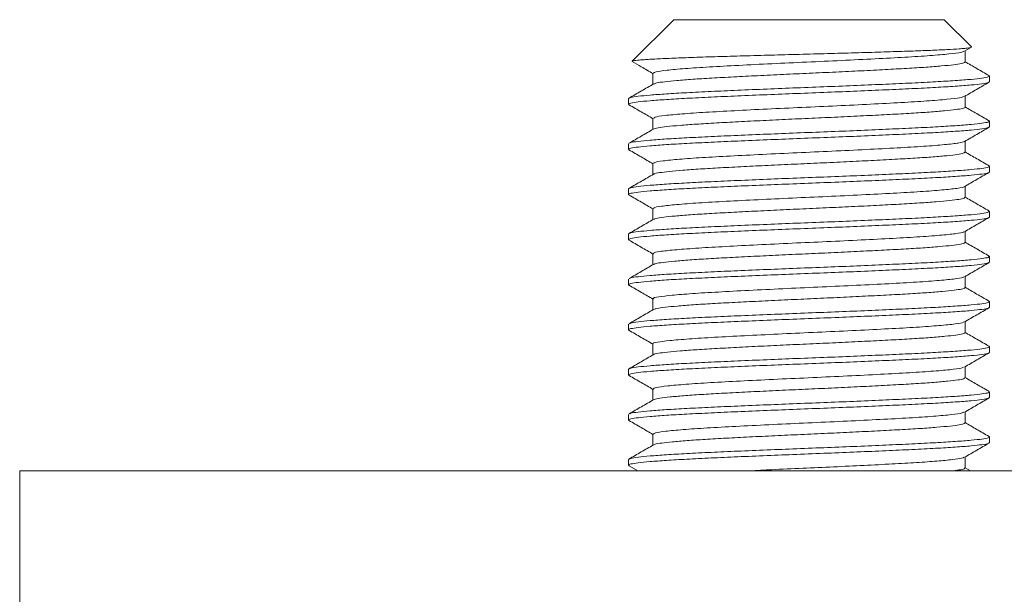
# Model space of a CAD drawing. Header units: millimetres. Extents: x 0 to 210, y 0 to 297.
# Tile 15 of 17: x 123 to 145, y 241 to 254. Entities that reach past the tile are written whole.
import ezdxf

# ---------------------------------------------------------------- set-up
doc = ezdxf.new("R2010")
doc.units = ezdxf.units.MM

msp = doc.modelspace()

# ---------------------------------------------------------------- linework, layer by layer
at = {"color": 7, "linetype": 'Continuous', "lineweight": 15}
for p, q in [((137.494, 253.67), (136.573, 252.75)), ((143.494, 253.67), (137.494, 253.67)), ((144.098, 253.067), (143.494, 253.67)), ((143.944, 252.971), (144.095, 253.059)), ((143.953, 252.733), (143.953, 252.977)), ((137.035, 252.483), (137.035, 252.239)), ((144.494, 252.295), (144.494, 252.42)), ((136.494, 251.92), (136.494, 251.795)), ((143.953, 251.733), (143.953, 251.976)), ((137.035, 251.483), (137.035, 251.239)), ((144.494, 251.295), (144.494, 251.42)), ((136.494, 250.92), (136.494, 250.795)), ((143.953, 250.733), (143.953, 250.977)), ((137.035, 250.483), (137.035, 250.239)), ((144.494, 250.295), (144.494, 250.42)), ((143.953, 249.733), (143.953, 249.976)), ((136.494, 249.92), (136.494, 249.795)), ((137.035, 249.483), (137.035, 249.239)), ((144.494, 249.295), (144.494, 249.42)), ((136.494, 248.92), (136.494, 248.795)), ((143.953, 248.733), (143.953, 248.976)), ((137.035, 248.483), (137.035, 248.239)), ((144.494, 248.295), (144.494, 248.42)), ((136.494, 247.92), (136.494, 247.795)), ((143.953, 247.733), (143.953, 247.976)), ((137.035, 247.483), (137.035, 247.239)), ((144.494, 247.295), (144.494, 247.42)), ((136.494, 246.92), (136.494, 246.795)), ((143.953, 246.733), (143.953, 246.976)), ((137.035, 246.483), (137.035, 246.239)), ((144.494, 246.295), (144.494, 246.42)), ((136.494, 245.92), (136.494, 245.795)), ((143.953, 245.733), (143.953, 245.976)), ((137.035, 245.483), (137.035, 245.239)), ((144.494, 245.295), (144.494, 245.42)), ((143.953, 244.733), (143.953, 244.976)), ((136.494, 244.92), (136.494, 244.795)), ((137.035, 244.483), (137.035, 244.239)), ((144.494, 244.295), (144.494, 244.42)), ((136.494, 243.92), (136.494, 243.795)), ((143.953, 243.733), (143.953, 243.976)), ((122.994, 243.67), (122.994, 240.67)), ((122.994, 243.67), (157.994, 243.67)), ((136.504, 243.784), (136.7, 243.67)), ((144.072, 243.67), (143.953, 243.739))]:
    msp.add_line(p, q, dxfattribs=at)
for points, knots in [([(144.098, 253.067), (144.098, 253.064), (144.099, 253.055), (144.04, 253.044), (143.934, 253.033), (143.795, 253.022), (143.61, 253.011), (143.381, 252.999), (143.122, 252.988), (142.823, 252.977), (142.491, 252.966), (142.139, 252.955), (141.761, 252.943), (141.365, 252.932), (140.957, 252.92), (140.538, 252.909), (140.118, 252.898), (139.805, 252.89), (139.497, 252.881), (139.191, 252.873), (138.893, 252.864), (138.607, 252.856), (138.333, 252.848), (138.07, 252.839), (137.824, 252.831), (137.597, 252.822), (137.389, 252.814), (137.2, 252.805), (137.034, 252.797), (136.893, 252.788), (136.776, 252.78), (136.684, 252.772), (136.622, 252.764), (136.586, 252.757), (136.569, 252.75), (136.575, 252.745), (136.577, 252.743)], [0, 0, 0, 0, 0.024689, 0.074905, 0.100493, 0.125181, 0.175366, 0.20092, 0.226043, 0.277141, 0.303177, 0.328375, 0.379603, 0.405692, 0.431249, 0.483228, 0.50971, 0.535393, 0.56125, 0.587656, 0.614251, 0.640242, 0.666413, 0.693148, 0.720075, 0.746244, 0.772591, 0.799499, 0.826601, 0.853026, 0.879634, 0.906812, 0.934184, 0.955783, 0.977479, 1, 1, 1, 1]), ([(143.926, 252.971), (143.911, 252.963), (143.875, 252.942), (143.618, 252.911), (143.198, 252.874), (142.635, 252.838), (141.966, 252.803), (141.222, 252.766), (140.441, 252.731), (139.662, 252.695), (138.926, 252.658), (138.269, 252.623), (137.724, 252.587), (137.323, 252.55), (137.076, 252.517), (137.054, 252.494), (137.044, 252.483)], [0, 0, 0, 0, 0.052695, 0.125571, 0.199522, 0.273005, 0.346057, 0.420067, 0.493221, 0.56659, 0.640573, 0.713495, 0.787152, 0.86102, 0.933862, 1, 1, 1, 1]), ([(136.577, 252.742), (136.643, 252.704), (136.796, 252.615), (136.948, 252.527), (137.035, 252.476)], [0, 0, 0, 0, 0.431555, 1, 1, 1, 1]), ([(143.943, 252.733), (143.946, 252.73), (143.959, 252.719), (143.884, 252.698), (143.715, 252.672), (143.449, 252.645), (143.098, 252.617), (142.676, 252.591), (142.188, 252.565), (141.657, 252.537), (141.087, 252.51), (140.506, 252.483), (139.919, 252.457), (139.354, 252.43), (138.816, 252.402), (138.331, 252.376), (137.903, 252.349), (137.551, 252.322), (137.283, 252.295), (137.11, 252.271), (137.072, 252.254), (137.056, 252.247)], [0, 0, 0, 0, 0.015163, 0.07124, 0.125741, 0.181822, 0.236319, 0.292396, 0.346895, 0.402975, 0.457472, 0.51355, 0.568047, 0.624125, 0.678622, 0.734699, 0.789197, 0.845274, 0.899773, 0.955853, 1, 1, 1, 1]), ([(144.484, 252.432), (144.394, 252.484), (144.217, 252.587), (144.04, 252.689), (143.953, 252.739)], [0, 0, 0, 0, 0.5101443, 1, 1, 1, 1]), ([(136.494, 251.92), (136.504, 251.929), (136.525, 251.947), (136.692, 251.973), (136.957, 251.999), (137.32, 252.026), (137.778, 252.053), (138.311, 252.079), (138.912, 252.106), (139.553, 252.133), (140.226, 252.16), (140.9, 252.186), (141.569, 252.213), (142.202, 252.241), (142.791, 252.267), (143.31, 252.294), (143.754, 252.321), (144.101, 252.348), (144.35, 252.375), (144.468, 252.399), (144.507, 252.418), (144.481, 252.428), (144.471, 252.432)], [0, 0, 0, 0, 0.050739, 0.102885, 0.153624, 0.205771, 0.257594, 0.31092, 0.362743, 0.416069, 0.467894, 0.521221, 0.573044, 0.62637, 0.678195, 0.731523, 0.783346, 0.836672, 0.888497, 0.941826, 0.978425, 1, 1, 1, 1]), ([(136.511, 251.783), (136.504, 251.787), (136.48, 251.8), (136.532, 251.822), (136.69, 251.848), (136.958, 251.874), (137.32, 251.901), (137.778, 251.928), (138.311, 251.954), (138.912, 251.981), (139.553, 252.008), (140.226, 252.035), (140.9, 252.061), (141.569, 252.088), (142.202, 252.116), (142.791, 252.142), (143.31, 252.169), (143.754, 252.196), (144.101, 252.223), (144.347, 252.25), (144.475, 252.274), (144.489, 252.289), (144.494, 252.295)], [0, 0, 0, 0, 0.02317, 0.073826, 0.125888, 0.176544, 0.228606, 0.280344, 0.333584, 0.385322, 0.438561, 0.490301, 0.543541, 0.59528, 0.648519, 0.700259, 0.753501, 0.805239, 0.858477, 0.910218, 0.96346, 1, 1, 1, 1]), ([(137.048, 252.247), (136.958, 252.195), (136.777, 252.09), (136.596, 251.985), (136.506, 251.933)], [0, 0, 0, 0, 0.499924, 1, 1, 1, 1]), ([(143.94, 251.969), (144.03, 252.021), (144.211, 252.126), (144.392, 252.231), (144.483, 252.283)], [0, 0, 0, 0, 0.499918, 1, 1, 1, 1]), ([(143.925, 251.969), (143.903, 251.96), (143.852, 251.938), (143.569, 251.906), (143.129, 251.869), (142.55, 251.833), (141.868, 251.798), (141.117, 251.761), (140.334, 251.726), (139.558, 251.69), (138.831, 251.653), (138.188, 251.619), (137.66, 251.582), (137.281, 251.546), (137.063, 251.514), (137.055, 251.492), (137.051, 251.483)], [0, 0, 0, 0, 0.05832, 0.131618, 0.205949, 0.279554, 0.353127, 0.427462, 0.500778, 0.574671, 0.648922, 0.722103, 0.796231, 0.870313, 0.943512, 1, 1, 1, 1]), ([(136.505, 251.783), (136.596, 251.731), (136.772, 251.629), (136.949, 251.526), (137.035, 251.476)], [0, 0, 0, 0, 0.511738, 1, 1, 1, 1]), ([(143.949, 251.733), (143.95, 251.732), (143.966, 251.723), (143.905, 251.703), (143.76, 251.678), (143.51, 251.651), (143.179, 251.623), (142.768, 251.596), (142.297, 251.57), (141.769, 251.543), (141.21, 251.516), (140.626, 251.489), (140.043, 251.463), (139.468, 251.435), (138.927, 251.408), (138.426, 251.382), (137.988, 251.355), (137.618, 251.328), (137.33, 251.3), (137.14, 251.274), (137.048, 251.256), (137.048, 251.246), (137.048, 251.245)], [0, 0, 0, 0, 0.0044515, 0.0587294, 0.1145813, 0.1688595, 0.2247118, 0.2789912, 0.3348448, 0.3891229, 0.4449749, 0.4992557, 0.5551109, 0.6093888, 0.6652405, 0.719522, 0.7753778, 0.8296556, 0.8855072, 0.9397886, 0.9956443, 1, 1, 1, 1]), ([(144.484, 251.432), (144.393, 251.484), (144.216, 251.587), (144.039, 251.689), (143.953, 251.739)], [0, 0, 0, 0, 0.511401, 1, 1, 1, 1]), ([(136.509, 250.785), (136.503, 250.789), (136.48, 250.801), (136.533, 250.822), (136.69, 250.848), (136.958, 250.874), (137.32, 250.901), (137.778, 250.928), (138.311, 250.954), (138.912, 250.981), (139.553, 251.008), (140.226, 251.035), (140.9, 251.061), (141.569, 251.088), (142.202, 251.116), (142.791, 251.142), (143.31, 251.169), (143.754, 251.196), (144.101, 251.223), (144.347, 251.25), (144.475, 251.274), (144.489, 251.289), (144.494, 251.295)], [0, 0, 0, 0, 0.020119, 0.070934, 0.123158, 0.173972, 0.226196, 0.278097, 0.331502, 0.383402, 0.436807, 0.488709, 0.542116, 0.594016, 0.647421, 0.699323, 0.752731, 0.80463, 0.858035, 0.909938, 0.963346, 1, 1, 1, 1]), ([(136.515, 250.931), (136.522, 250.936), (136.542, 250.95), (136.694, 250.973), (136.957, 250.999), (137.32, 251.026), (137.778, 251.053), (138.311, 251.079), (138.912, 251.106), (139.553, 251.133), (140.226, 251.16), (140.9, 251.186), (141.569, 251.213), (142.202, 251.241), (142.791, 251.267), (143.31, 251.294), (143.754, 251.321), (144.101, 251.348), (144.35, 251.375), (144.468, 251.399), (144.507, 251.418), (144.481, 251.428), (144.471, 251.432)], [0, 0, 0, 0, 0.031408, 0.084587, 0.136331, 0.189509, 0.242359, 0.29674, 0.349589, 0.403971, 0.456821, 0.511204, 0.564053, 0.618434, 0.671285, 0.725669, 0.778518, 0.832899, 0.885751, 0.940135, 0.977459, 1, 1, 1, 1]), ([(143.944, 250.971), (144.034, 251.024), (144.215, 251.128), (144.396, 251.233), (144.486, 251.285)], [0, 0, 0, 0, 0.499934, 1, 1, 1, 1]), ([(137.045, 251.245), (136.955, 251.193), (136.774, 251.088), (136.593, 250.983), (136.502, 250.931)], [0, 0, 0, 0, 0.49992, 1, 1, 1, 1]), ([(143.943, 250.971), (143.908, 250.959), (143.839, 250.936), (143.519, 250.901), (143.058, 250.864), (142.463, 250.829), (141.769, 250.793), (141.011, 250.756), (140.227, 250.721), (139.456, 250.685), (138.738, 250.648), (138.108, 250.614), (137.598, 250.577), (137.242, 250.541), (137.051, 250.51), (137.055, 250.491), (137.056, 250.483)], [0, 0, 0, 0, 0.072601, 0.145702, 0.219687, 0.292737, 0.366167, 0.440101, 0.51296, 0.586655, 0.660451, 0.733272, 0.807148, 0.880721, 0.953657, 1, 1, 1, 1]), ([(136.502, 250.785), (136.593, 250.733), (136.77, 250.63), (136.948, 250.527), (137.035, 250.476)], [0, 0, 0, 0, 0.509346, 1, 1, 1, 1]), ([(143.947, 250.733), (143.942, 250.725), (143.932, 250.708), (143.796, 250.683), (143.571, 250.656), (143.254, 250.629), (142.862, 250.602), (142.398, 250.576), (141.885, 250.549), (141.327, 250.521), (140.751, 250.494), (140.162, 250.468), (139.588, 250.441), (139.035, 250.414), (138.528, 250.387), (138.072, 250.361), (137.69, 250.334), (137.382, 250.306), (137.173, 250.28), (137.064, 250.26), (137.058, 250.249), (137.057, 250.247)], [0, 0, 0, 0, 0.0482267, 0.1026905, 0.158734, 0.2131942, 0.2692334, 0.3236972, 0.3797407, 0.4342009, 0.4902403, 0.5447033, 0.6007459, 0.6552064, 0.711246, 0.7657075, 0.8217485, 0.8762089, 0.9322486, 0.9867091, 1, 1, 1, 1]), ([(144.486, 250.431), (144.396, 250.483), (144.218, 250.586), (144.04, 250.689), (143.953, 250.739)], [0, 0, 0, 0, 0.508761, 1, 1, 1, 1]), ([(136.494, 249.92), (136.504, 249.929), (136.525, 249.947), (136.692, 249.973), (136.957, 249.999), (137.32, 250.026), (137.778, 250.053), (138.311, 250.079), (138.912, 250.106), (139.553, 250.133), (140.226, 250.16), (140.9, 250.186), (141.569, 250.213), (142.202, 250.241), (142.791, 250.267), (143.31, 250.294), (143.754, 250.321), (144.101, 250.348), (144.35, 250.375), (144.467, 250.399), (144.507, 250.418), (144.482, 250.427), (144.473, 250.431)], [0, 0, 0, 0, 0.050831, 0.103072, 0.153903, 0.206144, 0.258062, 0.311484, 0.363401, 0.416824, 0.468743, 0.522167, 0.574084, 0.627506, 0.679425, 0.73285, 0.784767, 0.838189, 0.890109, 0.943534, 0.9802, 1, 1, 1, 1]), ([(136.512, 249.783), (136.504, 249.787), (136.479, 249.8), (136.532, 249.822), (136.691, 249.848), (136.958, 249.874), (137.32, 249.901), (137.778, 249.928), (138.311, 249.954), (138.912, 249.981), (139.553, 250.008), (140.226, 250.035), (140.9, 250.061), (141.569, 250.088), (142.202, 250.116), (142.791, 250.142), (143.31, 250.169), (143.754, 250.196), (144.101, 250.223), (144.347, 250.25), (144.475, 250.274), (144.489, 250.289), (144.494, 250.295)], [0, 0, 0, 0, 0.023819, 0.074442, 0.126468, 0.177091, 0.229118, 0.280822, 0.334026, 0.38573, 0.438934, 0.490639, 0.543845, 0.595549, 0.648752, 0.700458, 0.753664, 0.805368, 0.858571, 0.910278, 0.963484, 1, 1, 1, 1]), ([(137.048, 250.247), (136.957, 250.194), (136.777, 250.09), (136.596, 249.985), (136.505, 249.933)], [0, 0, 0, 0, 0.499931, 1, 1, 1, 1]), ([(143.941, 249.969), (144.031, 250.022), (144.212, 250.127), (144.393, 250.232), (144.484, 250.284)], [0, 0, 0, 0, 0.4998881, 1, 1, 1, 1]), ([(143.935, 249.969), (143.935, 249.969), (143.941, 249.956), (143.787, 249.931), (143.47, 249.896), (142.983, 249.859), (142.374, 249.824), (141.669, 249.788), (140.905, 249.751), (140.12, 249.717), (139.354, 249.68), (138.646, 249.644), (138.031, 249.609), (137.54, 249.572), (137.207, 249.536), (137.04, 249.507), (137.053, 249.489), (137.058, 249.483)], [0, 0, 0, 0, 0.0053686, 0.0788041, 0.1523971, 0.2266413, 0.2998303, 0.3737199, 0.4478573, 0.5209525, 0.5950542, 0.6689985, 0.7421533, 0.8163812, 0.8900476, 0.9634149, 1, 1, 1, 1]), ([(136.506, 249.783), (136.596, 249.731), (136.773, 249.629), (136.949, 249.526), (137.035, 249.476)], [0, 0, 0, 0, 0.51251, 1, 1, 1, 1]), ([(144.483, 249.433), (144.392, 249.485), (144.216, 249.587), (144.039, 249.69), (143.953, 249.739)], [0, 0, 0, 0, 0.512247, 1, 1, 1, 1]), ([(143.942, 249.733), (143.942, 249.727), (143.943, 249.712), (143.832, 249.688), (143.625, 249.662), (143.328, 249.635), (142.948, 249.607), (142.502, 249.581), (141.994, 249.554), (141.448, 249.527), (140.871, 249.5), (140.287, 249.474), (139.705, 249.447), (139.15, 249.419), (138.628, 249.392), (138.164, 249.367), (137.762, 249.339), (137.44, 249.312), (137.208, 249.285), (137.078, 249.264), (137.063, 249.25), (137.058, 249.246)], [0, 0, 0, 0, 0.035925, 0.091831, 0.146163, 0.20207, 0.256401, 0.312307, 0.366638, 0.422544, 0.476875, 0.532782, 0.587113, 0.643019, 0.697352, 0.75326, 0.807591, 0.863497, 0.91783, 0.97374, 1, 1, 1, 1]), ([(136.516, 248.931), (136.523, 248.936), (136.543, 248.951), (136.694, 248.973), (136.957, 248.999), (137.32, 249.026), (137.778, 249.053), (138.311, 249.079), (138.912, 249.106), (139.553, 249.133), (140.226, 249.16), (140.9, 249.186), (141.569, 249.213), (142.202, 249.241), (142.791, 249.267), (143.31, 249.294), (143.754, 249.321), (144.101, 249.348), (144.35, 249.375), (144.468, 249.399), (144.507, 249.418), (144.48, 249.429), (144.47, 249.433)], [0, 0, 0, 0, 0.0303266, 0.0834892, 0.1352169, 0.1883796, 0.2412127, 0.2955779, 0.3484109, 0.4027759, 0.4556101, 0.5099767, 0.5628095, 0.6171743, 0.6700094, 0.7243768, 0.7772095, 0.8315741, 0.8844094, 0.9387771, 0.9760902, 1, 1, 1, 1]), ([(136.509, 248.785), (136.502, 248.789), (136.48, 248.801), (136.533, 248.822), (136.69, 248.848), (136.958, 248.874), (137.32, 248.901), (137.778, 248.928), (138.311, 248.954), (138.912, 248.981), (139.553, 249.008), (140.226, 249.035), (140.9, 249.061), (141.569, 249.088), (142.202, 249.116), (142.791, 249.142), (143.31, 249.169), (143.754, 249.196), (144.101, 249.223), (144.347, 249.25), (144.475, 249.274), (144.489, 249.289), (144.494, 249.295)], [0, 0, 0, 0, 0.019445, 0.070294, 0.122554, 0.173404, 0.225664, 0.2776, 0.331042, 0.382978, 0.43642, 0.488357, 0.541801, 0.593736, 0.647178, 0.699116, 0.75256, 0.804496, 0.857938, 0.909876, 0.96332, 1, 1, 1, 1]), ([(137.046, 249.246), (136.955, 249.193), (136.775, 249.088), (136.594, 248.984), (136.503, 248.931)], [0, 0, 0, 0, 0.499916, 1, 1, 1, 1]), ([(143.942, 248.97), (144.033, 249.023), (144.214, 249.128), (144.394, 249.232), (144.485, 249.285)], [0, 0, 0, 0, 0.499938, 1, 1, 1, 1]), ([(143.926, 248.97), (143.926, 248.968), (143.927, 248.953), (143.754, 248.927), (143.412, 248.891), (142.907, 248.854), (142.283, 248.819), (141.568, 248.783), (140.799, 248.746), (140.014, 248.712), (139.254, 248.675), (138.556, 248.639), (137.957, 248.604), (137.484, 248.567), (137.175, 248.532), (137.029, 248.504), (137.05, 248.487), (137.056, 248.483)], [0, 0, 0, 0, 0.017549, 0.090652, 0.164285, 0.238311, 0.311265, 0.385141, 0.459006, 0.531964, 0.605996, 0.679614, 0.752729, 0.826833, 0.900125, 0.973544, 1, 1, 1, 1]), ([(136.502, 248.785), (136.592, 248.733), (136.77, 248.63), (136.948, 248.527), (137.035, 248.476)], [0, 0, 0, 0, 0.5087, 1, 1, 1, 1]), ([(143.94, 248.733), (143.943, 248.729), (143.952, 248.716), (143.862, 248.694), (143.678, 248.668), (143.396, 248.64), (143.035, 248.613), (142.598, 248.586), (142.106, 248.56), (141.563, 248.533), (140.995, 248.505), (140.407, 248.479), (139.827, 248.453), (139.261, 248.425), (138.735, 248.398), (138.254, 248.372), (137.841, 248.345), (137.5, 248.317), (137.249, 248.291), (137.095, 248.267), (137.068, 248.252), (137.057, 248.246)], [0, 0, 0, 0, 0.0253276, 0.0796785, 0.1356058, 0.1899547, 0.2458796, 0.3002317, 0.3561602, 0.410509, 0.4664336, 0.5207861, 0.576715, 0.6310637, 0.6869884, 0.7413404, 0.7972689, 0.8516178, 0.9075427, 0.9618936, 1, 1, 1, 1]), ([(144.486, 248.43), (144.396, 248.483), (144.218, 248.586), (144.04, 248.689), (143.953, 248.739)], [0, 0, 0, 0, 0.508576, 1, 1, 1, 1]), ([(136.517, 247.932), (136.524, 247.937), (136.543, 247.951), (136.694, 247.973), (136.957, 247.999), (137.32, 248.026), (137.778, 248.053), (138.311, 248.079), (138.912, 248.106), (139.553, 248.133), (140.226, 248.16), (140.9, 248.186), (141.569, 248.213), (142.202, 248.241), (142.791, 248.267), (143.31, 248.294), (143.754, 248.321), (144.101, 248.348), (144.35, 248.375), (144.467, 248.399), (144.507, 248.418), (144.482, 248.427), (144.474, 248.43)], [0, 0, 0, 0, 0.029462, 0.082903, 0.134902, 0.188343, 0.241453, 0.296103, 0.349213, 0.403862, 0.456973, 0.511625, 0.564734, 0.619384, 0.672496, 0.727148, 0.780258, 0.834907, 0.888019, 0.942672, 0.980181, 1, 1, 1, 1]), ([(136.512, 247.783), (136.504, 247.787), (136.479, 247.8), (136.532, 247.822), (136.691, 247.848), (136.958, 247.874), (137.32, 247.901), (137.778, 247.928), (138.311, 247.954), (138.912, 247.981), (139.553, 248.008), (140.226, 248.035), (140.9, 248.061), (141.569, 248.088), (142.202, 248.116), (142.791, 248.142), (143.31, 248.169), (143.754, 248.196), (144.101, 248.223), (144.347, 248.25), (144.475, 248.274), (144.489, 248.289), (144.494, 248.295)], [0, 0, 0, 0, 0.0236362, 0.0742683, 0.1263049, 0.176937, 0.2289737, 0.2806877, 0.3339014, 0.3856153, 0.4388289, 0.4905441, 0.5437591, 0.5954729, 0.6486862, 0.7004022, 0.7536181, 0.8053317, 0.8585448, 0.9102611, 0.9634773, 1, 1, 1, 1]), ([(137.046, 248.246), (136.956, 248.194), (136.775, 248.089), (136.594, 247.984), (136.504, 247.932)], [0, 0, 0, 0, 0.499939, 1, 1, 1, 1]), ([(143.942, 247.97), (144.032, 248.022), (144.213, 248.127), (144.394, 248.232), (144.485, 248.284)], [0, 0, 0, 0, 0.499915, 1, 1, 1, 1]), ([(136.506, 247.783), (136.596, 247.731), (136.773, 247.629), (136.949, 247.526), (137.035, 247.476)], [0, 0, 0, 0, 0.512459, 1, 1, 1, 1]), ([(143.921, 247.97), (143.919, 247.966), (143.911, 247.949), (143.717, 247.922), (143.351, 247.886), (142.828, 247.849), (142.19, 247.814), (141.466, 247.778), (140.692, 247.742), (139.908, 247.707), (139.154, 247.67), (138.468, 247.634), (137.885, 247.599), (137.431, 247.562), (137.146, 247.527), (137.02, 247.5), (137.046, 247.486), (137.051, 247.483)], [0, 0, 0, 0, 0.026746, 0.0998028, 0.1736668, 0.2476673, 0.3206724, 0.3947248, 0.4685092, 0.5416157, 0.6157704, 0.6892544, 0.7626149, 0.8367851, 0.9099648, 0.9836516, 1, 1, 1, 1]), ([(143.944, 247.733), (143.947, 247.731), (143.961, 247.72), (143.889, 247.699), (143.725, 247.673), (143.463, 247.646), (143.115, 247.619), (142.697, 247.592), (142.211, 247.566), (141.682, 247.539), (141.113, 247.511), (140.532, 247.485), (139.945, 247.458), (139.379, 247.431), (138.839, 247.403), (138.351, 247.378), (137.92, 247.351), (137.565, 247.323), (137.293, 247.296), (137.112, 247.271), (137.07, 247.254), (137.051, 247.246)], [0, 0, 0, 0, 0.013045, 0.06899, 0.123361, 0.17931, 0.233678, 0.289623, 0.343993, 0.39994, 0.454309, 0.510253, 0.564622, 0.620568, 0.674936, 0.73088, 0.785249, 0.841194, 0.895563, 0.95151, 1, 1, 1, 1]), ([(144.482, 247.433), (144.392, 247.485), (144.215, 247.587), (144.039, 247.69), (143.953, 247.739)], [0, 0, 0, 0, 0.512581, 1, 1, 1, 1]), ([(136.517, 246.932), (136.524, 246.937), (136.543, 246.951), (136.694, 246.973), (136.957, 246.999), (137.32, 247.026), (137.778, 247.053), (138.311, 247.079), (138.912, 247.106), (139.553, 247.133), (140.226, 247.16), (140.9, 247.186), (141.569, 247.213), (142.202, 247.241), (142.791, 247.267), (143.31, 247.294), (143.754, 247.321), (144.101, 247.348), (144.35, 247.375), (144.468, 247.399), (144.507, 247.418), (144.48, 247.429), (144.469, 247.433)], [0, 0, 0, 0, 0.029306, 0.082498, 0.134255, 0.187447, 0.24031, 0.294705, 0.347568, 0.401963, 0.454827, 0.509223, 0.562086, 0.616481, 0.669345, 0.723743, 0.776605, 0.831, 0.883865, 0.938263, 0.975597, 1, 1, 1, 1]), ([(136.509, 246.785), (136.502, 246.789), (136.48, 246.801), (136.533, 246.822), (136.69, 246.848), (136.958, 246.874), (137.32, 246.901), (137.778, 246.928), (138.311, 246.954), (138.912, 246.981), (139.553, 247.008), (140.226, 247.035), (140.9, 247.061), (141.569, 247.088), (142.202, 247.116), (142.791, 247.142), (143.31, 247.169), (143.754, 247.196), (144.101, 247.223), (144.347, 247.25), (144.475, 247.274), (144.489, 247.289), (144.494, 247.295)], [0, 0, 0, 0, 0.01945, 0.070299, 0.122559, 0.173408, 0.225668, 0.277604, 0.331046, 0.382981, 0.436423, 0.48836, 0.541803, 0.593739, 0.64718, 0.699118, 0.752562, 0.804497, 0.857938, 0.909876, 0.963321, 1, 1, 1, 1]), ([(137.047, 247.246), (136.956, 247.194), (136.775, 247.089), (136.594, 246.984), (136.504, 246.932)], [0, 0, 0, 0, 0.499921, 1, 1, 1, 1]), ([(143.941, 246.969), (144.031, 247.022), (144.212, 247.127), (144.393, 247.231), (144.483, 247.284)], [0, 0, 0, 0, 0.499934, 1, 1, 1, 1]), ([(143.919, 246.97), (143.913, 246.964), (143.894, 246.946), (143.677, 246.917), (143.288, 246.881), (142.747, 246.844), (142.095, 246.81), (141.362, 246.773), (140.585, 246.737), (139.803, 246.702), (139.056, 246.665), (138.382, 246.63), (137.815, 246.594), (137.38, 246.557), (137.121, 246.522), (137.011, 246.497), (137.04, 246.484), (137.042, 246.483)], [0, 0, 0, 0, 0.0356896, 0.1087833, 0.1828658, 0.256827, 0.3299666, 0.404183, 0.4778738, 0.5512124, 0.6254759, 0.6988378, 0.7725025, 0.8467261, 0.9198763, 0.9938184, 1, 1, 1, 1]), ([(136.502, 246.785), (136.592, 246.733), (136.77, 246.63), (136.948, 246.527), (137.035, 246.477)], [0, 0, 0, 0, 0.508565, 1, 1, 1, 1]), ([(143.951, 246.733), (143.951, 246.733), (143.968, 246.723), (143.909, 246.705), (143.769, 246.679), (143.523, 246.652), (143.196, 246.625), (142.788, 246.597), (142.319, 246.571), (141.794, 246.544), (141.236, 246.517), (140.652, 246.49), (140.069, 246.464), (139.493, 246.437), (138.95, 246.409), (138.447, 246.383), (138.006, 246.356), (137.632, 246.329), (137.341, 246.302), (137.146, 246.276), (137.051, 246.256), (137.05, 246.246), (137.05, 246.245)], [0, 0, 0, 0, 0.002264, 0.056511, 0.112331, 0.166579, 0.222399, 0.276648, 0.332469, 0.386716, 0.442537, 0.496787, 0.55261, 0.606857, 0.662677, 0.716927, 0.772752, 0.826998, 0.882818, 0.937069, 0.992893, 1, 1, 1, 1]), ([(144.486, 246.431), (144.396, 246.483), (144.218, 246.586), (144.04, 246.689), (143.953, 246.739)], [0, 0, 0, 0, 0.509037, 1, 1, 1, 1]), ([(136.511, 245.784), (136.504, 245.788), (136.48, 245.8), (136.532, 245.822), (136.69, 245.848), (136.958, 245.874), (137.32, 245.901), (137.778, 245.928), (138.311, 245.954), (138.912, 245.981), (139.553, 246.008), (140.226, 246.035), (140.9, 246.061), (141.569, 246.088), (142.202, 246.116), (142.791, 246.142), (143.31, 246.169), (143.754, 246.196), (144.101, 246.223), (144.347, 246.25), (144.475, 246.274), (144.489, 246.289), (144.494, 246.295)], [0, 0, 0, 0, 0.022835, 0.0735086, 0.1255879, 0.1762616, 0.2283409, 0.2800974, 0.3333548, 0.3851112, 0.4383684, 0.490126, 0.5433847, 0.5951409, 0.6483979, 0.7001563, 0.7534159, 0.805172, 0.8584288, 0.9101875, 0.9634473, 1, 1, 1, 1]), ([(136.494, 245.92), (136.504, 245.929), (136.525, 245.947), (136.692, 245.973), (136.957, 245.999), (137.32, 246.026), (137.778, 246.053), (138.311, 246.079), (138.912, 246.106), (139.553, 246.133), (140.226, 246.16), (140.9, 246.186), (141.569, 246.213), (142.202, 246.241), (142.791, 246.267), (143.31, 246.294), (143.754, 246.321), (144.101, 246.348), (144.35, 246.375), (144.467, 246.399), (144.507, 246.418), (144.482, 246.427), (144.473, 246.431)], [0, 0, 0, 0, 0.05083, 0.103071, 0.153901, 0.206141, 0.258058, 0.31148, 0.363396, 0.416818, 0.468736, 0.522159, 0.574075, 0.627497, 0.679415, 0.732839, 0.784755, 0.838177, 0.890095, 0.94352, 0.980186, 1, 1, 1, 1]), ([(137.045, 246.245), (136.954, 246.193), (136.774, 246.088), (136.593, 245.983), (136.502, 245.931)], [0, 0, 0, 0, 0.499936, 1, 1, 1, 1]), ([(143.943, 245.971), (144.033, 246.023), (144.214, 246.128), (144.395, 246.233), (144.486, 246.285)], [0, 0, 0, 0, 0.499918, 1, 1, 1, 1]), ([(143.923, 245.971), (143.911, 245.963), (143.88, 245.943), (143.633, 245.912), (143.222, 245.876), (142.665, 245.84), (142, 245.805), (141.259, 245.768), (140.478, 245.732), (139.698, 245.697), (138.96, 245.66), (138.298, 245.625), (137.747, 245.589), (137.339, 245.552), (137.081, 245.518), (137.053, 245.495), (137.04, 245.483)], [0, 0, 0, 0, 0.048062, 0.120996, 0.195001, 0.268628, 0.341706, 0.41579, 0.489095, 0.562467, 0.636542, 0.709581, 0.78326, 0.857241, 0.930166, 1, 1, 1, 1]), ([(136.505, 245.784), (136.595, 245.731), (136.772, 245.629), (136.949, 245.526), (137.035, 245.476)], [0, 0, 0, 0, 0.511776, 1, 1, 1, 1]), ([(143.945, 245.733), (143.942, 245.725), (143.934, 245.709), (143.804, 245.684), (143.583, 245.658), (143.27, 245.63), (142.881, 245.603), (142.42, 245.577), (141.909, 245.55), (141.353, 245.522), (140.777, 245.495), (140.188, 245.469), (139.614, 245.442), (139.059, 245.415), (138.549, 245.388), (138.091, 245.362), (137.705, 245.335), (137.394, 245.307), (137.18, 245.281), (137.068, 245.261), (137.06, 245.249), (137.058, 245.247)], [0, 0, 0, 0, 0.0457987, 0.1002681, 0.1563174, 0.2107832, 0.2668283, 0.3212979, 0.3773473, 0.4318132, 0.4878584, 0.5423273, 0.598376, 0.6528421, 0.7088875, 0.763355, 0.8194021, 0.8738683, 0.9299138, 0.98438, 1, 1, 1, 1]), ([(144.483, 245.433), (144.392, 245.485), (144.215, 245.587), (144.039, 245.69), (143.953, 245.739)], [0, 0, 0, 0, 0.512152, 1, 1, 1, 1]), ([(136.518, 244.933), (136.525, 244.937), (136.544, 244.951), (136.694, 244.973), (136.957, 244.999), (137.32, 245.026), (137.778, 245.053), (138.311, 245.079), (138.912, 245.106), (139.553, 245.133), (140.226, 245.16), (140.9, 245.186), (141.569, 245.213), (142.202, 245.241), (142.791, 245.267), (143.31, 245.294), (143.754, 245.321), (144.101, 245.348), (144.35, 245.375), (144.468, 245.399), (144.507, 245.418), (144.48, 245.429), (144.469, 245.433)], [0, 0, 0, 0, 0.0280485, 0.0813267, 0.1331669, 0.1864451, 0.239393, 0.2938765, 0.3468242, 0.4013074, 0.4542566, 0.5087413, 0.5616889, 0.6161719, 0.6691218, 0.7236075, 0.776555, 0.8310377, 0.8839879, 0.9384738, 0.975868, 1, 1, 1, 1]), ([(136.51, 244.785), (136.503, 244.788), (136.48, 244.801), (136.533, 244.822), (136.69, 244.848), (136.958, 244.874), (137.32, 244.901), (137.778, 244.928), (138.311, 244.954), (138.912, 244.981), (139.553, 245.008), (140.226, 245.035), (140.9, 245.061), (141.569, 245.088), (142.202, 245.116), (142.791, 245.142), (143.31, 245.169), (143.754, 245.196), (144.101, 245.223), (144.347, 245.25), (144.475, 245.274), (144.489, 245.289), (144.494, 245.295)], [0, 0, 0, 0, 0.02075, 0.071531, 0.123722, 0.174504, 0.226694, 0.278561, 0.331932, 0.383799, 0.43717, 0.489038, 0.54241, 0.594277, 0.647648, 0.699516, 0.75289, 0.804756, 0.858127, 0.909996, 0.963369, 1, 1, 1, 1]), ([(137.048, 245.247), (136.958, 245.194), (136.777, 245.09), (136.596, 244.985), (136.505, 244.933)], [0, 0, 0, 0, 0.499917, 1, 1, 1, 1]), ([(143.94, 244.969), (144.03, 245.021), (144.211, 245.126), (144.392, 245.231), (144.482, 245.283)], [0, 0, 0, 0, 0.4999264, 1, 1, 1, 1]), ([(143.923, 244.969), (143.904, 244.96), (143.859, 244.939), (143.586, 244.907), (143.154, 244.87), (142.58, 244.835), (141.902, 244.8), (141.154, 244.763), (140.371, 244.728), (139.595, 244.692), (138.864, 244.655), (138.216, 244.62), (137.682, 244.584), (137.296, 244.547), (137.067, 244.515), (137.055, 244.493), (137.049, 244.483)], [0, 0, 0, 0, 0.054742, 0.12801, 0.202339, 0.276031, 0.34954, 0.423892, 0.49727, 0.571109, 0.645397, 0.718606, 0.792699, 0.866837, 0.940028, 1, 1, 1, 1]), ([(136.503, 244.785), (136.593, 244.732), (136.771, 244.63), (136.948, 244.527), (137.035, 244.476)], [0, 0, 0, 0, 0.509505, 1, 1, 1, 1]), ([(143.941, 244.733), (143.942, 244.727), (143.945, 244.713), (143.839, 244.689), (143.637, 244.663), (143.343, 244.636), (142.967, 244.608), (142.523, 244.582), (142.018, 244.556), (141.474, 244.528), (140.897, 244.501), (140.314, 244.475), (139.73, 244.448), (139.174, 244.421), (138.65, 244.393), (138.183, 244.368), (137.778, 244.34), (137.453, 244.313), (137.216, 244.286), (137.08, 244.264), (137.062, 244.25), (137.056, 244.245)], [0, 0, 0, 0, 0.033176, 0.08898, 0.143213, 0.199019, 0.253251, 0.309055, 0.363286, 0.41909, 0.473322, 0.529126, 0.583357, 0.639161, 0.693395, 0.749201, 0.803432, 0.859236, 0.913471, 0.969278, 1, 1, 1, 1]), ([(144.485, 244.431), (144.395, 244.484), (144.217, 244.586), (144.04, 244.689), (143.953, 244.739)], [0, 0, 0, 0, 0.509907, 1, 1, 1, 1]), ([(136.51, 243.784), (136.503, 243.788), (136.48, 243.8), (136.532, 243.822), (136.69, 243.848), (136.958, 243.874), (137.32, 243.901), (137.778, 243.928), (138.311, 243.954), (138.912, 243.981), (139.553, 244.008), (140.226, 244.035), (140.9, 244.061), (141.569, 244.088), (142.202, 244.116), (142.791, 244.142), (143.31, 244.169), (143.754, 244.196), (144.101, 244.223), (144.347, 244.25), (144.475, 244.274), (144.489, 244.289), (144.494, 244.295)], [0, 0, 0, 0, 0.021691, 0.072424, 0.124564, 0.175297, 0.227438, 0.279255, 0.332574, 0.384391, 0.437711, 0.489529, 0.54285, 0.594667, 0.647986, 0.699805, 0.753127, 0.804944, 0.858263, 0.910082, 0.963405, 1, 1, 1, 1]), ([(136.514, 243.93), (136.522, 243.936), (136.541, 243.95), (136.694, 243.973), (136.957, 243.999), (137.32, 244.026), (137.778, 244.053), (138.311, 244.079), (138.912, 244.106), (139.553, 244.133), (140.226, 244.16), (140.9, 244.186), (141.569, 244.213), (142.202, 244.241), (142.791, 244.267), (143.31, 244.294), (143.754, 244.321), (144.101, 244.348), (144.35, 244.375), (144.468, 244.399), (144.507, 244.418), (144.482, 244.428), (144.472, 244.431)], [0, 0, 0, 0, 0.032046, 0.085265, 0.137048, 0.190267, 0.243157, 0.29758, 0.350469, 0.404892, 0.457782, 0.512207, 0.565096, 0.619518, 0.672409, 0.726835, 0.779723, 0.834146, 0.887037, 0.941463, 0.978816, 1, 1, 1, 1]), ([(143.943, 243.971), (144.034, 244.023), (144.215, 244.128), (144.396, 244.233), (144.486, 244.285)], [0, 0, 0, 0, 0.499923, 1, 1, 1, 1]), ([(137.044, 244.245), (136.954, 244.192), (136.773, 244.088), (136.592, 243.983), (136.502, 243.93)], [0, 0, 0, 0, 0.499929, 1, 1, 1, 1]), ([(143.928, 243.971), (143.917, 243.964), (143.888, 243.946), (143.685, 243.918), (143.35, 243.886), (142.895, 243.853), (142.345, 243.823), (141.721, 243.79), (141.047, 243.758), (140.353, 243.727), (139.717, 243.698), (139.34, 243.679), (139.178, 243.67)], [0, 0, 0, 0, 0.072285, 0.177368, 0.28386, 0.390556, 0.495696, 0.601997, 0.708791, 0.814072, 0.920142, 1, 1, 1, 1]), ([(143.941, 243.733), (143.943, 243.729), (143.953, 243.716), (143.876, 243.695), (143.747, 243.679), (143.684, 243.67)], [0, 0, 0, 0, 0.1748592, 0.5974818, 1, 1, 1, 1])]:
    msp.add_open_spline(points, degree=3, knots=knots, dxfattribs=at)

doc.saveas('drawing.dxf')
